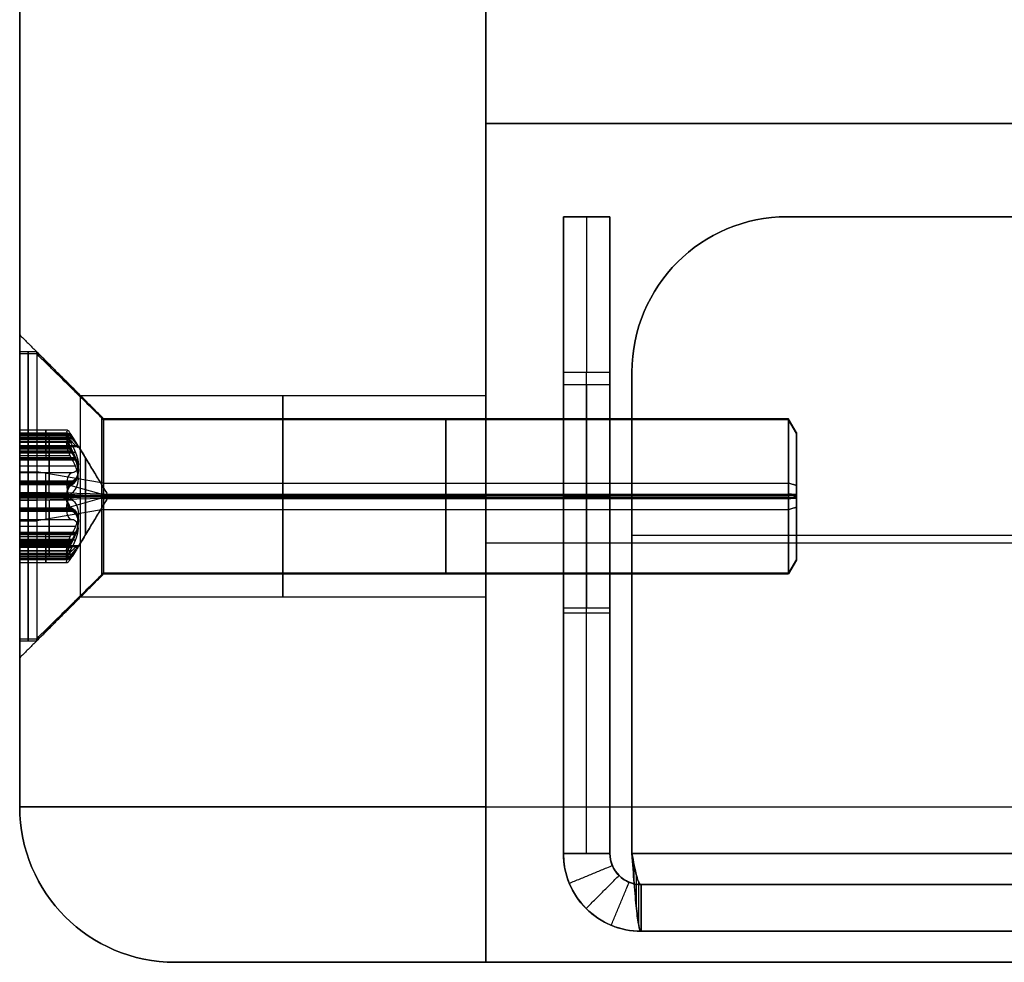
# Model space of a CAD drawing. Header units: millimetres. Extents: x -273 to 273, y -334 to 261.
# Tile 1 of 256: x -273 to -241, y -334 to -303. Entities that reach past the tile are written whole.
import ezdxf

# ---------------------------------------------------------------- set-up
doc = ezdxf.new("R2010")
doc.units = ezdxf.units.MM
doc.layers.add('Livello 01', color=7, linetype='Continuous')

# ---------------------------------------------------------------- blocks, each defined once
blk = doc.blocks.new('hexa csunk flathd screw_iso_ISO 14581 M5x25x25-N')
at = {"layer": 'Livello 01', "color": 254, "true_color": 0xcad1ee}
for p, q in [((0, 2.5, -2.7), (0, 4.65, -0.55)), ((0, 4.65), (0, 4.65, -0.55)), ((0, 2.25), (0, 4.65)), ((0, 2.5, -2.7), (0, 2.5, -24.743)), ((0, 0, -2.862), (0, 2.25, -1.51)), ((0, 2.25, -1.51), (0, 2.25)), ((0, -2.055, -25), (0, 2.055, -25)), ((-1.559, 1.35, -1.623), (-1.559, 1.35)), ((-1.204, 1.298, -1.798), (-1.204, 1.298)), ((1.204, 1.298, -1.798), (1.204, 1.298)), ((1.559, 1.35, -1.623), (1.559, 1.35)), ((-2.009, 0.9, -1.539), (-2.009, 0.9)), ((-4.65, 0), (-1.621, 0)), ((-2.055, 0, -25), (-2.5, 0, -24.743)), ((2.055, 0, -25), (-2.055, 0, -25)), ((0, 0, -2.862), (0, -2.25, -1.51)), ((1.621, 0), (4.65, 0)), ((1.621, 0, -1.888), (1.621, 0)), ((2.055, 0, -25), (2.5, 0, -24.743)), ((-2.009, -0.9, -1.539), (-2.009, -0.9)), ((-1.559, -1.35, -1.623), (-1.559, -1.35)), ((-1.204, -1.298, -1.798), (-1.204, -1.298)), ((1.204, -1.298, -1.798), (1.204, -1.298)), ((1.559, -1.35, -1.623), (1.559, -1.35)), ((0, -4.65), (0, -2.25)), ((0, -2.25, -1.51), (0, -2.25)), ((0, -2.5, -2.7), (0, -4.65, -0.55)), ((0, -2.5, -2.7), (0, -2.5, -24.743)), ((0, -4.65), (0, -4.65, -0.55))]:
    blk.add_line(p, q, dxfattribs=at)
at = {"layer": 'Livello 01', "color": 254, "true_color": 0xcad1ee, "extrusion": (0, 0, -1)}
for centre, radius, start, end in [((0, 0, 0.55), 4.65, 0, 180), ((0, 0), 4.65, 0, 180), ((0, 0, 0.275), 4.65, 0, 180), ((0, 0, 2.7), 2.5, 0, 180), ((0, 0, 13.722), 2.5, 0, 180), ((0, 1.8), 0.45, 13.3418, 166.6582), ((0, 0, 24.743), 2.5, 90, 180), ((1.559, 0.9), 0.45, 313.3418, 106.6582), ((-1.559, 0.9), 0.45, 73.3418, 180), ((-1.559, 0.9), 0.45, 180, 226.6582), ((0, 0, 0.275), 4.65, 180, 0), ((0, 0, 13.722), 2.5, 180, 0), ((0, 0, 24.743), 2.5, 180, 270), ((2.408, 0), 0.787, 180, 226.6582), ((1.559, -0.9), 0.45, 253.3418, 46.6582), ((-1.559, -0.9), 0.45, 133.3418, 180), ((-1.559, -0.9), 0.45, 180, 286.6582), ((0, -1.8), 0.45, 193.3418, 346.6582)]:
    blk.add_arc(centre, radius, start, end, dxfattribs=at)
at = {"layer": 'Livello 01', "color": 254, "true_color": 0xcad1ee}
for centre, radius, start, end in [((0, 0, -2.642), 2.558, 0, 180), ((0, 0, -24.743), 2.5, 90, 180), ((0, 1.8, -0.844), 0.45, 13.3418, 166.6582), ((0, 0, -25), 2.055, 90, 270), ((-1.204, 2.086), 0.788, 253.3418, 346.6582), ((-1.204, 2.086, -0.944), 0.788, 253.3418, 346.6582), ((0, 0, -25), 2.055, 270, 90), ((1.204, 2.086), 0.787, 193.3418, 286.6582), ((1.204, 2.086, -0.944), 0.788, 193.3418, 286.6582), ((-1.559, 0.9, -0.844), 0.45, 73.3418, 226.6582), ((1.559, 0.9, -0.844), 0.45, 0, 106.6582), ((0, 0, -2.118), 1.239, 0, 180), ((1.559, 0.9, -0.844), 0.45, 313.3418, 0), ((-2.408, 0), 0.788, 0, 46.6582), ((-2.408, 0, -0.944), 0.788, 0, 46.6582), ((2.408, 0), 0.787, 133.3418, 226.6582), ((2.408, 0, -0.944), 0.788, 133.3418, 226.6582), ((0, 0), 4.65, 180, 0), ((0, 0, -0.55), 4.65, 180, 0), ((0, 0, -2.642), 2.558, 180, 0), ((0, 0, -2.7), 2.5, 180, 0), ((0, 0, -24.743), 2.5, 180, 270), ((-2.408, 0, -0.944), 0.788, 313.3418, 0), ((0, 0, -2.118), 1.239, 180, 0), ((-1.559, -0.9, -0.844), 0.45, 133.3418, 286.6582), ((1.559, -0.9, -0.844), 0.45, 0, 46.6582), ((1.559, -0.9, -0.844), 0.45, 253.3418, 0), ((-1.204, -2.086), 0.788, 13.3418, 106.6582), ((-1.204, -2.086, -0.944), 0.788, 13.3418, 106.6582), ((1.204, -2.086), 0.788, 73.3418, 166.6582), ((1.204, -2.086, -0.944), 0.788, 73.3418, 166.6582), ((0, -1.8, -0.844), 0.45, 193.3418, 346.6582)]:
    blk.add_arc(centre, radius, start, end, dxfattribs=at)
for points, knots in [([(-0.438, 1.904, -1.688), (-0.416, 1.995, -1.638), (-0.365, 2.082, -1.593), (-0.21, 2.211, -1.529), (-0.106, 2.25, -1.51), (0.108, 2.25, -1.51), (0.211, 2.21, -1.529), (0.365, 2.081, -1.593), (0.416, 1.995, -1.638), (0.438, 1.904, -1.688)], [-1.294027, -1.294027, -1.294027, -1.294027, -0.97052, -0.97052, -0.647013, -0.647013, -0.323507, -0.323507, 0, 0, 0, 0]), ([(-1.43, 1.331, -1.688), (-1.334, 1.302, -1.742), (-1.231, 1.291, -1.791), (-1.019, 1.313, -1.865), (-0.909, 1.347, -1.888), (-0.714, 1.459, -1.888), (-0.629, 1.538, -1.865), (-0.503, 1.711, -1.792), (-0.461, 1.806, -1.742), (-0.438, 1.904, -1.688)], [-1.370102, -1.370102, -1.370102, -1.370102, -1.027576, -1.027576, -0.685051, -0.685051, -0.342525, -0.342525, 0, 0, 0, 0]), ([(0.438, 1.904, -1.688), (0.461, 1.806, -1.742), (0.503, 1.712, -1.791), (0.628, 1.539, -1.865), (0.712, 1.461, -1.888), (0.906, 1.348, -1.888), (1.017, 1.313, -1.865), (1.23, 1.291, -1.792), (1.334, 1.302, -1.742), (1.43, 1.331, -1.688)], [-1.370102, -1.370102, -1.370102, -1.370102, -1.027576, -1.027576, -0.685051, -0.685051, -0.342525, -0.342525, 0, 0, 0, 0]), ([(-1.868, 0.573, -1.688), (-1.936, 0.637, -1.638), (-1.986, 0.725, -1.593), (-2.019, 0.924, -1.529), (-2.002, 1.033, -1.51), (-1.895, 1.218, -1.51), (-1.808, 1.288, -1.529), (-1.62, 1.357, -1.593), (-1.52, 1.358, -1.638), (-1.43, 1.331, -1.688)], [-1.294027, -1.294027, -1.294027, -1.294027, -0.97052, -0.97052, -0.647013, -0.647013, -0.323507, -0.323507, 0, 0, 0, 0]), ([(2.009, 0.9, -1.539), (2.009, 0.97, -1.522), (1.992, 1.043, -1.512), (1.925, 1.172, -1.509), (1.875, 1.228, -1.516), (1.759, 1.309, -1.545), (1.692, 1.335, -1.567), (1.558, 1.355, -1.622), (1.492, 1.35, -1.653), (1.43, 1.331, -1.688)], [0, 0, 0, 0, 0.2203014, 0.2203014, 0.4406027, 0.4406027, 0.6609041, 0.6609041, 0.8812054, 0.8812054, 0.8812054, 0.8812054]), ([(2.009, 0.9, -1.539), (2.009, 0.836, -1.555), (1.995, 0.774, -1.576), (1.945, 0.662, -1.628), (1.91, 0.613, -1.657), (1.868, 0.573, -1.688)], [-0.3992368, -0.3992368, -0.3992368, -0.3992368, -0.1996184, -0.1996184, 0, 0, 0, 0]), ([(-1.621, 0, -1.888), (-1.621, 0.112, -1.888), (-1.646, 0.225, -1.865), (-1.734, 0.42, -1.791), (-1.795, 0.504, -1.742), (-1.868, 0.573, -1.688)], [-0.6850306, -0.6850306, -0.6850306, -0.6850306, -0.3425153, -0.3425153, 0, 0, 0, 0]), ([(1.868, 0.573, -1.688), (1.795, 0.504, -1.742), (1.734, 0.42, -1.791), (1.646, 0.225, -1.865), (1.621, 0.113, -1.888), (1.621, 0, -1.888)], [-0.6850721, -0.6850721, -0.6850721, -0.6850721, -0.3425361, -0.3425361, 0, 0, 0, 0]), ([(-1.868, -0.573, -1.688), (-1.795, -0.504, -1.742), (-1.734, -0.42, -1.791), (-1.646, -0.225, -1.865), (-1.621, -0.113, -1.888), (-1.621, 0, -1.888)], [-0.6850721, -0.6850721, -0.6850721, -0.6850721, -0.3425361, -0.3425361, 0, 0, 0, 0]), ([(1.621, 0, -1.888), (1.621, -0.112, -1.888), (1.646, -0.225, -1.865), (1.734, -0.42, -1.791), (1.795, -0.504, -1.742), (1.868, -0.573, -1.688)], [-0.6850306, -0.6850306, -0.6850306, -0.6850306, -0.3425153, -0.3425153, 0, 0, 0, 0]), ([(-1.43, -1.331, -1.688), (-1.52, -1.358, -1.638), (-1.621, -1.357, -1.593), (-1.81, -1.287, -1.529), (-1.896, -1.217, -1.51), (-2.002, -1.032, -1.51), (-2.019, -0.922, -1.529), (-1.985, -0.724, -1.593), (-1.936, -0.637, -1.638), (-1.868, -0.573, -1.688)], [-1.294024, -1.294024, -1.294024, -1.294024, -0.970518, -0.970518, -0.647012, -0.647012, -0.323506, -0.323506, 0, 0, 0, 0]), ([(2.009, -0.9, -1.539), (2.009, -0.836, -1.555), (1.995, -0.773, -1.577), (1.945, -0.662, -1.628), (1.91, -0.613, -1.657), (1.868, -0.573, -1.688)], [0, 0, 0, 0, 0.1996157, 0.1996157, 0.3992315, 0.3992315, 0.3992315, 0.3992315]), ([(2.009, -0.9, -1.539), (2.009, -0.971, -1.522), (1.992, -1.043, -1.512), (1.924, -1.172, -1.509), (1.874, -1.229, -1.516), (1.758, -1.31, -1.545), (1.691, -1.335, -1.568), (1.558, -1.355, -1.622), (1.492, -1.35, -1.653), (1.43, -1.331, -1.688)], [-0.8811741, -0.8811741, -0.8811741, -0.8811741, -0.6608806, -0.6608806, -0.4405871, -0.4405871, -0.2202935, -0.2202935, 0, 0, 0, 0]), ([(-0.438, -1.904, -1.688), (-0.461, -1.806, -1.742), (-0.503, -1.712, -1.791), (-0.628, -1.539, -1.865), (-0.712, -1.461, -1.888), (-0.906, -1.348, -1.888), (-1.017, -1.313, -1.865), (-1.23, -1.291, -1.792), (-1.334, -1.302, -1.742), (-1.43, -1.331, -1.688)], [-1.370102, -1.370102, -1.370102, -1.370102, -1.027576, -1.027576, -0.685051, -0.685051, -0.342525, -0.342525, 0, 0, 0, 0]), ([(1.43, -1.331, -1.688), (1.334, -1.302, -1.742), (1.231, -1.291, -1.791), (1.019, -1.313, -1.865), (0.909, -1.347, -1.888), (0.714, -1.459, -1.888), (0.629, -1.538, -1.865), (0.503, -1.711, -1.792), (0.461, -1.806, -1.742), (0.438, -1.904, -1.688)], [-1.370102, -1.370102, -1.370102, -1.370102, -1.027576, -1.027576, -0.685051, -0.685051, -0.342525, -0.342525, 0, 0, 0, 0]), ([(0.438, -1.904, -1.688), (0.416, -1.995, -1.638), (0.365, -2.082, -1.593), (0.21, -2.211, -1.529), (0.106, -2.25, -1.51), (-0.108, -2.25, -1.51), (-0.211, -2.21, -1.529), (-0.365, -2.081, -1.593), (-0.416, -1.995, -1.638), (-0.438, -1.904, -1.688)], [-1.294027, -1.294027, -1.294027, -1.294027, -0.97052, -0.97052, -0.647013, -0.647013, -0.323507, -0.323507, 0, 0, 0, 0])]:
    blk.add_open_spline(points, degree=3, knots=knots, dxfattribs=at)
for points in [[(0, 2.055, -25), (0, 2.5, -24.743)], [(-0.438, 1.904, -1.688), (-0.438, 1.904)], [(0.438, 1.904), (0.438, 1.904, -1.688)], [(-1.43, 1.331), (-1.43, 1.331, -1.688)], [(1.43, 1.331, -1.688), (1.43, 1.331)], [(2.009, 0.9), (2.009, 0.9, -1.539)], [(-1.868, 0.573, -1.688), (-1.868, 0.573)], [(1.868, 0.573), (1.868, 0.573, -1.688)], [(-2.5, 0, -2.7), (-4.65, 0, -0.55)], [(-4.65, 0, -0.55), (-4.65, 0)], [(-2.5, 0, -24.743), (-2.5, 0, -2.7)], [(-1.621, 0, -1.888), (-1.621, 0)], [(-1.621, 0, -1.888), (0, 0, -2.862)], [(0, 0, -2.862), (1.621, 0, -1.888)], [(2.5, 0, -2.7), (2.5, 0, -24.743)], [(4.65, 0, -0.55), (2.5, 0, -2.7)], [(4.65, 0), (4.65, 0, -0.55)], [(-1.868, -0.573), (-1.868, -0.573, -1.688)], [(1.868, -0.573, -1.688), (1.868, -0.573)], [(2.009, -0.9), (2.009, -0.9, -1.539)], [(-1.43, -1.331, -1.688), (-1.43, -1.331)], [(1.43, -1.331), (1.43, -1.331, -1.688)], [(-0.438, -1.904), (-0.438, -1.904, -1.688)], [(0, -2.5, -24.743), (0, -2.055, -25)], [(0.438, -1.904, -1.688), (0.438, -1.904)]]:
    blk.add_open_spline(points, degree=1, dxfattribs=at)

msp = doc.modelspace()

# ---------------------------------------------------------------- linework, layer by layer
at = {"layer": 'Livello 01', "color": 254, "true_color": 0xcad1ee}
for p, q in [((-272.75, -328.65, -266.65), (-272.75, -123.65, -266.65)), ((-257.75, -333.65, -266.65), (-257.75, -306.65, -266.65)), ((-257.75, -306.65, -238.15), (-210.629, -306.65, -238.15)), ((-270.8, -318.65, -44.9), (-272.75, -318.65, -46.85)), ((-270.8, -318.65, -194.9), (-272.75, -318.65, -196.85)), ((-270.8, -318.65, -494.9), (-272.75, -318.65, -496.85)), ((-270.8, -318.65, -344.9), (-272.75, -318.65, -346.85)), ((-270.8, -318.65, -338.4), (-272.75, -318.65, -336.45)), ((-270.8, -318.65, -488.4), (-272.75, -318.65, -486.45)), ((-270.8, -318.65, -188.4), (-272.75, -318.65, -186.45)), ((-270.8, -318.65, -38.4), (-272.75, -318.65, -36.45)), ((-257.75, -318.65, -44.9), (-270.8, -318.65, -44.9)), ((-257.75, -318.65, -194.9), (-270.8, -318.65, -194.9)), ((-257.75, -318.65, -494.9), (-270.8, -318.65, -494.9)), ((-257.75, -318.65, -344.9), (-270.8, -318.65, -344.9)), ((-257.75, -318.65, -338.4), (-270.8, -318.65, -338.4)), ((-257.75, -318.65, -488.4), (-270.8, -318.65, -488.4)), ((-257.75, -318.65, -188.4), (-270.8, -318.65, -188.4)), ((-257.75, -318.65, -38.4), (-270.8, -318.65, -38.4)), ((-257.75, -320.15, 18.35), (-227.883, -320.15, 18.35)), ((-267.75, -333.65, -266.65), (-257.75, -333.65, -266.65))]:
    msp.add_line(p, q, dxfattribs=at)
at = {"layer": 'Livello 01'}
for p, q in [((-255.25, -309.65, -266.65), (-253.75, -309.65, -266.65)), ((-255.25, -330.15, -266.65), (-255.25, -309.65, -266.65)), ((-254.5, -309.65, -541.943), (-254.5, -309.65, 8.643)), ((-253.75, -330.15, -266.65), (-253.75, -309.65, -266.65)), ((-248.043, -309.65, -548.4), (248.043, -309.65, -548.4)), ((-248.043, -309.65, 15.1), (248.043, -309.65, 15.1)), ((-254.5, -330.15, 13.643), (-254.5, -314.65, 13.643)), ((-254.5, -330.15, -546.943), (-254.5, -314.65, -546.943)), ((-253.043, -330.15, -548.4), (-253.043, -314.65, -548.4)), ((-253.043, -314.65, 15.1), (-253.043, -330.15, 15.1)), ((-253.75, -318.65, -45.25), (-255.25, -318.65, -45.25)), ((-253.75, -318.65, -345.25), (-255.25, -318.65, -345.25)), ((-253.75, -318.65, -495.25), (-255.25, -318.65, -495.25)), ((-253.75, -318.65, -195.25), (-255.25, -318.65, -195.25)), ((-253.75, -318.65, -38.05), (-255.25, -318.65, -38.05)), ((-253.75, -318.65, -338.05), (-255.25, -318.65, -338.05)), ((-253.75, -318.65, -488.05), (-255.25, -318.65, -488.05)), ((-253.75, -318.65, -188.05), (-255.25, -318.65, -188.05)), ((-255.25, -319.9, -546.943), (-255.25, -319.9, -495.026)), ((-255.25, -319.9, -488.274), (-255.25, -319.9, -345.026)), ((-255.25, -319.9, -338.274), (-255.25, -319.9, -195.026)), ((-255.25, -319.9, -188.274), (-255.25, -319.9, -45.026)), ((-255.25, -319.9, -38.274), (-255.25, -319.9, 13.643)), ((-253.75, -319.9, -546.943), (-253.75, -319.9, -495.026)), ((-253.75, -319.9, -488.274), (-253.75, -319.9, -345.026)), ((-253.75, -319.9, -338.274), (-253.75, -319.9, -195.026)), ((-253.75, -319.9, -188.274), (-253.75, -319.9, -45.026)), ((-253.75, -319.9, -38.274), (-253.75, -319.9, 13.643)), ((-253.043, -319.9, -547.65), (-228.376, -319.9, -547.65)), ((-253.043, -319.9, -549.15), (-228.376, -319.9, -549.15)), ((-253.043, -319.9, 15.85), (-228.376, -319.9, 15.85)), ((-253.043, -319.9, 14.35), (-228.376, -319.9, 14.35)), ((-255.25, -322.4, 13.643), (-253.75, -322.4, 13.643)), ((-255.25, -322.4, -546.943), (-253.75, -322.4, -546.943)), ((-253.043, -322.4, -549.15), (-253.043, -322.4, -547.65)), ((-253.043, -322.4, 14.35), (-253.043, -322.4, 15.85)), ((-252.75, -331.15, -266.65), (252.75, -331.15, -266.65)), ((-252.75, -332.65, -266.65), (252.75, -332.65, -266.65))]:
    msp.add_line(p, q, dxfattribs=at)
at = {"layer": 'Livello 01', "color": 254, "true_color": 0xcad1ee, "extrusion": (0, 0, -1)}
for centre, radius, start, end in [((222.75, -283.65, -33.35), 20.5, 270, 90), ((222.75, -283.65, 562.65), 20, 180, 0), ((222.75, -283.65, 563.65), 20, 180, 0), ((267.75, -328.65, -18.35), 5, 270, 0)]:
    msp.add_arc(centre, radius, start, end, dxfattribs=at)
at = {"layer": 'Livello 01', "color": 254, "true_color": 0xcad1ee}
for centre, radius, start in [((-222.75, -283.65, 33.35), 20.5, 90), ((-267.75, -328.65, -551.65), 5, 180), ((-267.75, -328.65, -266.65), 5, 180)]:
    msp.add_arc(centre, radius, start, 270, dxfattribs=at)
at = {"layer": 'Livello 01', "color": 254, "true_color": 0xcad1ee, "extrusion": (-1, 0, 0)}
for centre, radius, start, end in [((296.65, -494.65, 257.75), 10, 270, 0), ((318.65, -341.65, 272.75), 5.2, 0, 180), ((318.65, -491.65, 272.75), 5.2, 0, 180), ((318.65, -191.65, 272.75), 5.2, 0, 180), ((318.65, -41.65, 272.75), 5.2, 0, 180), ((318.65, -41.65, 270.8), 3.25, 180, 0), ((318.65, -191.65, 270.8), 3.25, 180, 0), ((318.65, -491.65, 270.8), 3.25, 180, 0), ((318.65, -341.65, 270.8), 3.25, 180, 0), ((318.65, -41.65, 264.275), 3.25, 180, 0), ((318.65, -191.65, 264.275), 3.25, 180, 0), ((318.65, -491.65, 264.275), 3.25, 180, 0), ((318.65, -341.65, 264.275), 3.25, 180, 0), ((318.65, -341.65, 264.275), 3.25, 0, 180), ((318.65, -491.65, 264.275), 3.25, 360, 180), ((318.65, -191.65, 264.275), 3.25, 0, 180), ((318.65, -41.65, 264.275), 3.25, 0, 180), ((318.65, -41.65, 257.75), 3.25, 180, 0), ((318.65, -191.65, 257.75), 3.25, 180, 0), ((318.65, -491.65, 257.75), 3.25, 180, 0), ((318.65, -341.65, 257.75), 3.25, 180, 0), ((318.65, -341.65, 257.75), 3.25, 0, 180), ((318.65, -491.65, 257.75), 3.25, 0, 180), ((318.65, -191.65, 257.75), 3.25, 0, 180), ((318.65, -41.65, 257.75), 3.25, 0, 180), ((328.65, -561.65, 257.75), 5, 270, 360)]:
    msp.add_arc(centre, radius, start, end, dxfattribs=at)
at = {"layer": 'Livello 01', "extrusion": (1, 0, 0)}
for centre, radius, start, end in [((-314.65, -541.943, -255.25), 5, 270, 0), ((-314.65, 8.643, -255.25), 5, 0, 90), ((-314.65, 8.643, -254.5), 5, 0, 90), ((-314.65, -541.943, -253.75), 5, 270, 0), ((-314.65, 8.643, -253.75), 5, 0, 90), ((-318.65, -41.65, -255.25), 3.6, 180, 0), ((-318.65, -341.65, -255.25), 3.6, 180, 0), ((-318.65, -491.65, -255.25), 3.6, 180, 0), ((-318.65, -191.65, -255.25), 3.6, 180, 0)]:
    msp.add_arc(centre, radius, start, end, dxfattribs=at)
at = {"layer": 'Livello 01', "extrusion": (-1, 0, 0)}
for centre, radius, start, end in [((314.65, -541.943, 254.5), 5, 180, 270), ((318.65, -491.65, 255.25), 3.6, 0, 180), ((318.65, -341.65, 255.25), 3.6, 0, 180), ((318.65, -41.65, 255.25), 3.6, 0, 180), ((318.65, -191.65, 255.25), 3.6, 0, 180), ((318.65, -41.65, 254.5), 3.6, 180, 0), ((318.65, -341.65, 254.5), 3.6, 180, 0), ((318.65, -491.65, 254.5), 3.6, 180, 0), ((318.65, -191.65, 254.5), 3.6, 180, 0), ((318.65, -41.65, 254.5), 3.6, 0, 180), ((318.65, -341.65, 254.5), 3.6, 0, 180), ((318.65, -491.65, 254.5), 3.6, 0, 180), ((318.65, -191.65, 254.5), 3.6, 0, 180), ((318.65, -491.65, 253.75), 3.6, 0, 180), ((318.65, -341.65, 253.75), 3.6, 0, 180), ((318.65, -41.65, 253.75), 3.6, 0, 180), ((318.65, -41.65, 253.75), 3.6, 180, 0), ((318.65, -341.65, 253.75), 3.6, 180, 0), ((318.65, -491.65, 253.75), 3.6, 180, 0), ((318.65, -191.65, 253.75), 3.6, 180, 0), ((318.65, -191.65, 253.75), 3.6, 0, 180)]:
    msp.add_arc(centre, radius, start, end, dxfattribs=at)
at = {"layer": 'Livello 01'}
for centre, radius, start, end in [((-248.043, -314.65, -549.15), 5, 90, 180), ((-248.043, -314.65, -547.65), 5, 90, 180), ((-248.043, -314.65, 15.1), 5, 90, 180), ((-248.043, -314.65, -548.4), 5, 90, 180), ((-252.75, -330.15, -266.65), 2.5, 180, 270), ((-252.75, -330.15, -266.65), 1, 180, 270)]:
    msp.add_arc(centre, radius, start, end, dxfattribs=at)
at = {"layer": 'Livello 01', "extrusion": (0, 0, -1)}
for centre in [(248.043, -314.65, -15.85), (248.043, -314.65, -14.35)]:
    msp.add_arc(centre, 5, 0, 90, dxfattribs=at)
at = {"layer": 'Livello 01', "color": 254, "true_color": 0xcad1ee, "extrusion": (1, 0, 0)}
for centre, radius, start, end in [((-318.65, -41.65, -272.75), 5.2, 180, 0), ((-318.65, -191.65, -272.75), 5.2, 180, 0), ((-318.65, -491.65, -272.75), 5.2, 180, 0), ((-318.65, -341.65, -272.75), 5.2, 180, 0), ((-318.65, -341.65, -270.8), 3.25, 0, 180), ((-318.65, -491.65, -270.8), 3.25, 0, 180), ((-318.65, -191.65, -270.8), 3.25, 0, 180), ((-318.65, -41.65, -270.8), 3.25, 0, 180), ((-328.65, 28.35, -257.75), 5, 90, 180)]:
    msp.add_arc(centre, radius, start, end, dxfattribs=at)
at = {"layer": 'Livello 01', "color": 254, "true_color": 0xcad1ee, "extrusion": (0, 1, 0)}
for centre, radius, start, end in [((257.75, -551.65, -328.65), 15, 270, 0), ((257.75, 18.35, -328.65), 15, 0, 90), ((257.75, -551.65, -333.65), 10, 270, 0), ((257.75, 18.35, -333.65), 10, 360, 90)]:
    msp.add_arc(centre, radius, start, end, dxfattribs=at)
at = {"layer": 'Livello 01', "color": 254, "true_color": 0xcad1ee}
for points, degree in [([(-272.75, 241.35, 18.35), (-272.75, -328.65, 18.35)], 1), ([(-272.75, -328.65, -551.65), (-272.75, 241.35, -551.65)], 1), ([(-257.75, -333.65, -551.65), (-257.75, 241.35, -551.65)], 1), ([(-257.75, 241.35, -566.65), (-257.75, -328.65, -566.65)], 1), ([(-257.75, 241.35, 33.35), (-257.75, -328.65, 33.35)], 1), ([(-243.189, -283.65, -566.211), (-243.189, -286.325, -566.211), (-242.125, -291.675, -566.211), (-237.579, -298.479, -566.211), (-230.775, -303.025, -566.211), (-222.75, -304.621, -566.211), (-214.725, -303.025, -566.211), (-207.921, -298.479, -566.211), (-203.375, -291.675, -566.211), (-202.311, -286.325, -566.211), (-202.311, -283.65, -566.211)], 3), ([(-257.75, -306.65, -494.65), (-257.75, -306.65, 18.35)], 1), ([(-257.75, -306.65, 18.35), (-257.75, -333.65, 18.35)], 1), ([(257.75, -306.65, 18.35), (-257.75, -306.65, 18.35)], 1), ([(257.75, -306.65, -494.65), (-257.75, -306.65, -494.65)], 1), ([(-272.75, -313.45, -41.65), (-270.8, -315.4, -41.65)], 1), ([(-272.75, -313.45, -191.65), (-270.8, -315.4, -191.65)], 1), ([(-272.75, -313.45, -491.65), (-270.8, -315.4, -491.65)], 1), ([(-272.75, -313.45, -341.65), (-270.8, -315.4, -341.65)], 1), ([(-270.8, -315.4, -41.65), (-257.75, -315.4, -41.65)], 1), ([(-270.8, -315.4, -191.65), (-257.75, -315.4, -191.65)], 1), ([(-270.8, -315.4, -491.65), (-257.75, -315.4, -491.65)], 1), ([(-270.8, -315.4, -341.65), (-257.75, -315.4, -341.65)], 1), ([(-270.8, -321.9, -41.65), (-272.75, -323.85, -41.65)], 1), ([(-270.8, -321.9, -191.65), (-272.75, -323.85, -191.65)], 1), ([(-270.8, -321.9, -491.65), (-272.75, -323.85, -491.65)], 1), ([(-270.8, -321.9, -341.65), (-272.75, -323.85, -341.65)], 1), ([(-257.75, -321.9, -41.65), (-270.8, -321.9, -41.65)], 1), ([(-257.75, -321.9, -191.65), (-270.8, -321.9, -191.65)], 1), ([(-257.75, -321.9, -491.65), (-270.8, -321.9, -491.65)], 1), ([(-257.75, -321.9, -341.65), (-270.8, -321.9, -341.65)], 1), ([(-272.75, -328.65, 18.35), (-272.75, -328.65, -551.65)], 1), ([(-257.75, -328.65, -566.65), (257.75, -328.65, -566.65)], 1), ([(-257.75, -328.65, 33.35), (257.75, -328.65, 33.35)], 1), ([(-267.75, -333.65, -551.65), (-267.75, -333.65, 18.35)], 1), ([(-257.75, -333.65, 18.35), (-257.75, -333.65, -551.65)], 1), ([(257.75, -333.65, 18.35), (-257.75, -333.65, 18.35)], 1), ([(-257.75, -333.65, -551.65), (257.75, -333.65, -551.65)], 1), ([(-257.75, -333.65, 28.35), (257.75, -333.65, 28.35)], 1), ([(257.75, -333.65, -561.65), (-257.75, -333.65, -561.65)], 1)]:
    msp.add_open_spline(points, degree=degree, dxfattribs=at)
for points, knots in [([(-200.75, -283.65, -566.65), (-200.75, -285.09, -566.65), (-200.891, -286.521, -566.65), (-201.457, -289.363, -566.65), (-201.874, -290.739, -566.65), (-202.975, -293.399, -566.65), (-203.654, -294.667, -566.65), (-205.264, -297.076, -566.65), (-206.176, -298.189, -566.65), (-208.211, -300.224, -566.65), (-209.324, -301.136, -566.65), (-211.733, -302.746, -566.65), (-213.001, -303.425, -566.65), (-215.661, -304.526, -566.65), (-217.037, -304.943, -566.65), (-219.879, -305.508, -566.65), (-221.311, -305.65, -566.65), (-224.189, -305.65, -566.65), (-225.621, -305.509, -566.65), (-228.463, -304.943, -566.65), (-229.839, -304.526, -566.65), (-232.499, -303.425, -566.65), (-233.767, -302.746, -566.65), (-236.176, -301.136, -566.65), (-237.289, -300.224, -566.65), (-239.324, -298.189, -566.65), (-240.236, -297.076, -566.65), (-241.846, -294.667, -566.65), (-242.525, -293.399, -566.65), (-243.626, -290.739, -566.65), (-244.043, -289.363, -566.65), (-244.608, -286.521, -566.65), (-244.75, -285.089, -566.65), (-244.75, -283.65, -566.65)], [-69.224363, -69.224363, -69.224363, -69.224363, -64.89784, -64.89784, -60.571318, -60.571318, -56.244795, -56.244795, -51.918272, -51.918272, -47.59175, -47.59175, -43.265227, -43.265227, -38.938704, -38.938704, -34.612182, -34.612182, -30.285659, -30.285659, -25.959136, -25.959136, -21.632613, -21.632613, -17.306091, -17.306091, -12.979568, -12.979568, -8.653045, -8.653045, -4.326523, -4.326523, 0, 0, 0, 0]), ([(-242.75, -283.65, -564.65), (-242.75, -284.959, -564.65), (-242.621, -286.268, -564.65), (-242.11, -288.836, -564.65), (-241.729, -290.094, -564.65), (-240.727, -292.513, -564.65), (-240.107, -293.673, -564.65), (-238.652, -295.85, -564.65), (-237.818, -296.867, -564.65), (-235.967, -298.718, -564.65), (-234.95, -299.552, -564.65), (-232.773, -301.007, -564.65), (-231.613, -301.627, -564.65), (-229.194, -302.629, -564.65), (-227.936, -303.01, -564.65), (-225.368, -303.521, -564.65), (-224.059, -303.65, -564.65), (-221.441, -303.65, -564.65), (-220.132, -303.521, -564.65), (-217.564, -303.01, -564.65), (-216.306, -302.629, -564.65), (-213.887, -301.627, -564.65), (-212.727, -301.007, -564.65), (-210.55, -299.552, -564.65), (-209.533, -298.718, -564.65), (-207.682, -296.867, -564.65), (-206.848, -295.85, -564.65), (-205.393, -293.673, -564.65), (-204.773, -292.513, -564.65), (-203.771, -290.094, -564.65), (-203.39, -288.836, -564.65), (-202.879, -286.268, -564.65), (-202.75, -284.959, -564.65), (-202.75, -283.65, -564.65)], [0, 0, 0, 0, 3.933292, 3.933292, 7.866584, 7.866584, 11.799876, 11.799876, 15.733168, 15.733168, 19.66646, 19.66646, 23.599752, 23.599752, 27.533044, 27.533044, 31.466336, 31.466336, 35.399628, 35.399628, 39.33292, 39.33292, 43.266212, 43.266212, 47.199504, 47.199504, 51.132796, 51.132796, 55.066088, 55.066088, 58.99938, 58.99938, 62.932672, 62.932672, 62.932672, 62.932672])]:
    msp.add_open_spline(points, degree=3, knots=knots, dxfattribs=at)
at = {"layer": 'Livello 01'}
for points in [[(-255.25, -309.65, -541.943), (-255.25, -309.65, 8.643)], [(-255.25, -309.65, -541.943), (-253.75, -309.65, -541.943)], [(-253.75, -309.65, 8.643), (-255.25, -309.65, 8.643)], [(-253.75, -309.65, -541.943), (-253.75, -309.65, 8.643)], [(-248.043, -309.65, 15.85), (248.043, -309.65, 15.85)], [(-248.043, -309.65, 14.35), (248.043, -309.65, 14.35)], [(248.043, -309.65, -549.15), (-248.043, -309.65, -549.15)], [(248.043, -309.65, -547.65), (-248.043, -309.65, -547.65)], [(-248.043, -309.65, -547.65), (-248.043, -309.65, -549.15)], [(-248.043, -309.65, 15.85), (-248.043, -309.65, 14.35)], [(-255.25, -330.15, -546.943), (-255.25, -314.65, -546.943)], [(-255.25, -314.65, -546.943), (-253.75, -314.65, -546.943)], [(-255.25, -314.65, 13.643), (-255.25, -330.15, 13.643)], [(-255.25, -314.65, 13.643), (-253.75, -314.65, 13.643)], [(-253.75, -314.65, -546.943), (-253.75, -330.15, -546.943)], [(-253.75, -314.65, 13.643), (-253.75, -330.15, 13.643)], [(-253.043, -330.15, 15.85), (-253.043, -314.65, 15.85)], [(-253.043, -314.65, 15.85), (-253.043, -314.65, 14.35)], [(-253.043, -314.65, 14.35), (-253.043, -330.15, 14.35)], [(-253.043, -314.65, -549.15), (-253.043, -330.15, -549.15)], [(-253.043, -314.65, -547.65), (-253.043, -330.15, -547.65)], [(-253.043, -314.65, -549.15), (-253.043, -314.65, -547.65)], [(-255.25, -315.05, -41.65), (-253.75, -315.05, -41.65)], [(-255.25, -315.05, -341.65), (-253.75, -315.05, -341.65)], [(-255.25, -315.05, -491.65), (-253.75, -315.05, -491.65)], [(-255.25, -315.05, -191.65), (-253.75, -315.05, -191.65)], [(-253.75, -322.25, -41.65), (-255.25, -322.25, -41.65)], [(-253.75, -322.25, -341.65), (-255.25, -322.25, -341.65)], [(-253.75, -322.25, -491.65), (-255.25, -322.25, -491.65)], [(-253.75, -322.25, -191.65), (-255.25, -322.25, -191.65)], [(-253.75, -330.15, -546.943), (-255.25, -330.15, -546.943)], [(-255.25, -330.15, 13.643), (-253.75, -330.15, 13.643)], [(-255.25, -330.15, 13.643), (-255.25, -330.15, -546.943)], [(-253.75, -330.15, 13.643), (-253.75, -330.15, -546.943)], [(-253.043, -330.15, 14.35), (-253.043, -330.15, 15.85)], [(253.043, -330.15, 15.85), (-253.043, -330.15, 15.85)], [(253.043, -330.15, 14.35), (-253.043, -330.15, 14.35)], [(-253.043, -330.15, -549.15), (-253.043, -330.15, -547.65)], [(-253.043, -330.15, -549.15), (253.043, -330.15, -549.15)], [(-253.043, -330.15, -547.65), (253.043, -330.15, -547.65)], [(-254.518, -331.918, 13.496), (-253.457, -330.857, 13.496)], [(-254.518, -331.918, -546.796), (-253.457, -330.857, -546.796)], [(-252.896, -331.918, -548.418), (-252.896, -330.857, -547.357)], [(-252.896, -331.918, 15.118), (-252.896, -330.857, 14.057)], [(-252.75, -331.15, 13.35), (-252.75, -331.15, -546.65)], [(252.75, -331.15, 13.35), (-252.75, -331.15, 13.35)], [(-252.75, -331.15, -546.65), (252.75, -331.15, -546.65)], [(-252.75, -332.65, 13.35), (-252.75, -331.15, 13.35)], [(-252.75, -331.15, -546.65), (-252.75, -332.65, -546.65)], [(252.75, -332.65, 13.35), (-252.75, -332.65, 13.35)], [(-252.75, -332.65, 13.35), (-252.75, -332.65, -546.65)], [(-252.75, -332.65, -546.65), (252.75, -332.65, -546.65)]]:
    msp.add_open_spline(points, degree=1, dxfattribs=at)
for points, degree, knots in [([(-255.25, -330.15, -546.943), (-255.25, -330.477, -546.918), (-255.185, -330.804, -546.894), (-254.934, -331.409, -546.845), (-254.749, -331.686, -546.821), (-254.286, -332.149, -546.772), (-254.009, -332.334, -546.748), (-253.404, -332.585, -546.699), (-253.077, -332.65, -546.674), (-252.75, -332.65, -546.65)], 3, [-3.96295, -3.96295, -3.96295, -3.96295, -2.972212, -2.972212, -1.981475, -1.981475, -0.990737, -0.990737, 0, 0, 0, 0]), ([(-252.75, -332.65, 13.35), (-253.077, -332.65, 13.374), (-253.404, -332.585, 13.399), (-254.009, -332.334, 13.448), (-254.286, -332.149, 13.472), (-254.749, -331.686, 13.521), (-254.934, -331.409, 13.545), (-255.185, -330.804, 13.594), (-255.25, -330.477, 13.618), (-255.25, -330.15, 13.643)], 3, [-3.96295, -3.96295, -3.96295, -3.96295, -2.972212, -2.972212, -1.981475, -1.981475, -0.990737, -0.990737, 0, 0, 0, 0]), ([(-252.75, -332.65, -546.65), (-253.077, -332.65, -546.674), (-253.404, -332.585, -546.699), (-254.009, -332.334, -546.748), (-254.286, -332.149, -546.772), (-254.749, -331.686, -546.821), (-254.934, -331.409, -546.845), (-255.185, -330.804, -546.894), (-255.25, -330.477, -546.918), (-255.25, -330.15, -546.943)], 3, [0, 0, 0, 0, 0.25, 0.25, 0.5, 0.5, 0.75, 0.75, 1, 1, 1, 1]), ([(-252.75, -331.15, -546.65), (-253.012, -331.15, -546.699), (-253.272, -331.042, -546.748), (-253.642, -330.672, -546.845), (-253.75, -330.412, -546.894), (-253.75, -330.15, -546.943)], 3, [-1.636895, -1.636895, -1.636895, -1.636895, -0.818447, -0.818447, 0, 0, 0, 0]), ([(-253.75, -330.15, 13.643), (-253.75, -330.412, 13.594), (-253.642, -330.672, 13.545), (-253.272, -331.042, 13.448), (-253.012, -331.15, 13.399), (-252.75, -331.15, 13.35)], 3, [-1.636895, -1.636895, -1.636895, -1.636895, -0.818447, -0.818447, 0, 0, 0, 0]), ([(-253.75, -330.15, 13.643), (-253.75, -330.281, 13.618), (-253.724, -330.412, 13.594), (-253.624, -330.654, 13.545), (-253.55, -330.765, 13.521), (-253.457, -330.857, 13.496)], 3, [0, 0, 0, 0, 0.25, 0.25, 0.5, 0.5, 0.5, 0.5]), ([(-252.75, -331.15, -546.65), (-252.881, -331.15, -546.674), (-253.012, -331.124, -546.699), (-253.254, -331.024, -546.748), (-253.365, -330.95, -546.772), (-253.55, -330.765, -546.821), (-253.624, -330.654, -546.845), (-253.724, -330.412, -546.894), (-253.75, -330.281, -546.918), (-253.75, -330.15, -546.943)], 3, [0, 0, 0, 0, 0.25, 0.25, 0.5, 0.5, 0.75, 0.75, 1, 1, 1, 1]), ([(-252.75, -331.15, 13.35), (-252.799, -331.15, 13.612), (-252.848, -331.042, 13.872), (-252.945, -330.672, 14.242), (-252.994, -330.412, 14.35), (-253.043, -330.15, 14.35)], 3, [-1.636895, -1.636895, -1.636895, -1.636895, -0.818447, -0.818447, 0, 0, 0, 0]), ([(-253.043, -330.15, 15.85), (-253.018, -330.477, 15.85), (-252.994, -330.804, 15.785), (-252.945, -331.409, 15.534), (-252.921, -331.686, 15.349), (-252.872, -332.149, 14.886), (-252.848, -332.334, 14.609), (-252.799, -332.585, 14.004), (-252.774, -332.65, 13.677), (-252.75, -332.65, 13.35)], 3, [-3.96295, -3.96295, -3.96295, -3.96295, -2.972212, -2.972212, -1.981475, -1.981475, -0.990737, -0.990737, 0, 0, 0, 0]), ([(-253.043, -330.15, -547.65), (-252.994, -330.412, -547.65), (-252.945, -330.672, -547.542), (-252.848, -331.042, -547.172), (-252.799, -331.15, -546.912), (-252.75, -331.15, -546.65)], 3, [-1.636895, -1.636895, -1.636895, -1.636895, -0.818447, -0.818447, 0, 0, 0, 0]), ([(-252.75, -332.65, -546.65), (-252.774, -332.65, -546.977), (-252.799, -332.585, -547.304), (-252.848, -332.334, -547.909), (-252.872, -332.149, -548.186), (-252.921, -331.686, -548.649), (-252.945, -331.409, -548.834), (-252.994, -330.804, -549.085), (-253.018, -330.477, -549.15), (-253.043, -330.15, -549.15)], 3, [-3.96295, -3.96295, -3.96295, -3.96295, -2.972212, -2.972212, -1.981475, -1.981475, -0.990737, -0.990737, 0, 0, 0, 0]), ([(-253.043, -330.15, -549.15), (-253.018, -330.477, -549.15), (-252.994, -330.804, -549.085), (-252.945, -331.409, -548.834), (-252.921, -331.686, -548.649), (-252.872, -332.149, -548.186), (-252.848, -332.334, -547.909), (-252.799, -332.585, -547.304), (-252.774, -332.65, -546.977), (-252.75, -332.65, -546.65)], 3, [0, 0, 0, 0, 0.25, 0.25, 0.5, 0.5, 0.75, 0.75, 1, 1, 1, 1]), ([(-253.043, -330.15, -547.65), (-253.018, -330.281, -547.65), (-252.994, -330.412, -547.624), (-252.945, -330.654, -547.524), (-252.921, -330.765, -547.45), (-252.896, -330.857, -547.357)], 3, [0, 0, 0, 0, 0.25, 0.25, 0.5, 0.5, 0.5, 0.5]), ([(-252.75, -332.65, 13.35), (-252.774, -332.65, 13.677), (-252.799, -332.585, 14.004), (-252.848, -332.334, 14.609), (-252.872, -332.149, 14.886), (-252.921, -331.686, 15.349), (-252.945, -331.409, 15.534), (-252.994, -330.804, 15.785), (-253.018, -330.477, 15.85), (-253.043, -330.15, 15.85)], 3, [0, 0, 0, 0, 0.25, 0.25, 0.5, 0.5, 0.75, 0.75, 1, 1, 1, 1]), ([(-252.896, -330.857, 14.057), (-252.921, -330.765, 14.15), (-252.945, -330.654, 14.224), (-252.994, -330.412, 14.324), (-253.018, -330.281, 14.35), (-253.043, -330.15, 14.35)], 3, [0.5, 0.5, 0.5, 0.5, 0.75, 0.75, 0.9999989, 0.9999989, 0.9999989, 0.9999989]), ([(-255.06, -331.107, 13.57), (-253.674, -330.533, 13.57), (-253.673, -330.532, 13.57)], 1, [0, 0, 1, 1.000654, 1.000654]), ([(-255.06, -331.107, -546.87), (-253.674, -330.533, -546.87), (-253.673, -330.532, -546.87)], 1, [0, 0, 1, 1.000654, 1.000654]), ([(-252.97, -331.107, -548.96), (-252.97, -330.533, -547.574), (-252.97, -330.532, -547.573)], 1, [0, 0, 1, 1.000654, 1.000654]), ([(-252.97, -331.107, 15.66), (-252.97, -330.533, 14.274), (-252.97, -330.532, 14.273)], 1, [0, 0, 1, 1.000654, 1.000654]), ([(-253.457, -330.857, 13.496), (-253.365, -330.95, 13.472), (-253.254, -331.024, 13.448), (-253.012, -331.124, 13.399), (-252.881, -331.15, 13.374), (-252.75, -331.15, 13.35)], 3, [0.5, 0.5, 0.5, 0.5, 0.75, 0.75, 1, 1, 1, 1]), ([(-252.896, -330.857, -547.357), (-252.872, -330.95, -547.265), (-252.848, -331.024, -547.154), (-252.799, -331.124, -546.912), (-252.774, -331.15, -546.781), (-252.75, -331.15, -546.65)], 3, [0.5, 0.5, 0.5, 0.5, 0.75, 0.75, 0.9999999, 0.9999999, 0.9999999, 0.9999999]), ([(-252.75, -331.15, 13.35), (-252.774, -331.15, 13.481), (-252.799, -331.124, 13.612), (-252.848, -331.024, 13.854), (-252.872, -330.95, 13.965), (-252.896, -330.857, 14.057)], 3, [0, 0, 0, 0, 0.25, 0.25, 0.5, 0.5, 0.5, 0.5]), ([(-253.707, -332.46, 13.423), (-253.133, -331.074, 13.423), (-253.132, -331.073, 13.423)], 1, [0, 0, 1, 1.000654, 1.000654]), ([(-253.707, -332.46, -546.723), (-253.133, -331.074, -546.723), (-253.132, -331.073, -546.723)], 1, [0, 0, 1, 1.000654, 1.000654]), ([(-252.823, -332.46, -547.607), (-252.823, -331.074, -547.033), (-252.823, -331.073, -547.032)], 1, [0, 0, 1, 1.000654, 1.000654]), ([(-252.823, -332.46, 14.307), (-252.823, -331.074, 13.733), (-252.823, -331.073, 13.732)], 1, [0, 0, 1, 1.000654, 1.000654])]:
    msp.add_open_spline(points, degree=degree, knots=knots, dxfattribs=at)

# ---------------------------------------------------------------- block references
at = {"layer": 'Livello 01', "extrusion": (-1, -6.12323e-17, -1.88537e-32), "rotation": 9.730708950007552}
msp.add_blockref('hexa csunk flathd screw_iso_ISO 14581 M5x25x25-N', (318.65, -41.65, 272.75), dxfattribs=at)
at = {"layer": 'Livello 01', "extrusion": (-1, -6.12323e-17, -2.03945e-32)}
for p, rotation in [((318.65, -191.65, 272.75), 1.578955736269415), ((318.65, -341.65, 272.75), 0.6349258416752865)]:
    msp.add_blockref('hexa csunk flathd screw_iso_ISO 14581 M5x25x25-N', p, dxfattribs=dict(at, rotation=rotation))
at = {"layer": 'Livello 01', "extrusion": (-1, -6.12323e-17, -2.02019e-32), "rotation": 0.5556859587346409}
msp.add_blockref('hexa csunk flathd screw_iso_ISO 14581 M5x25x25-N', (318.65, -491.65, 272.75), dxfattribs=at)

doc.saveas('drawing.dxf')
